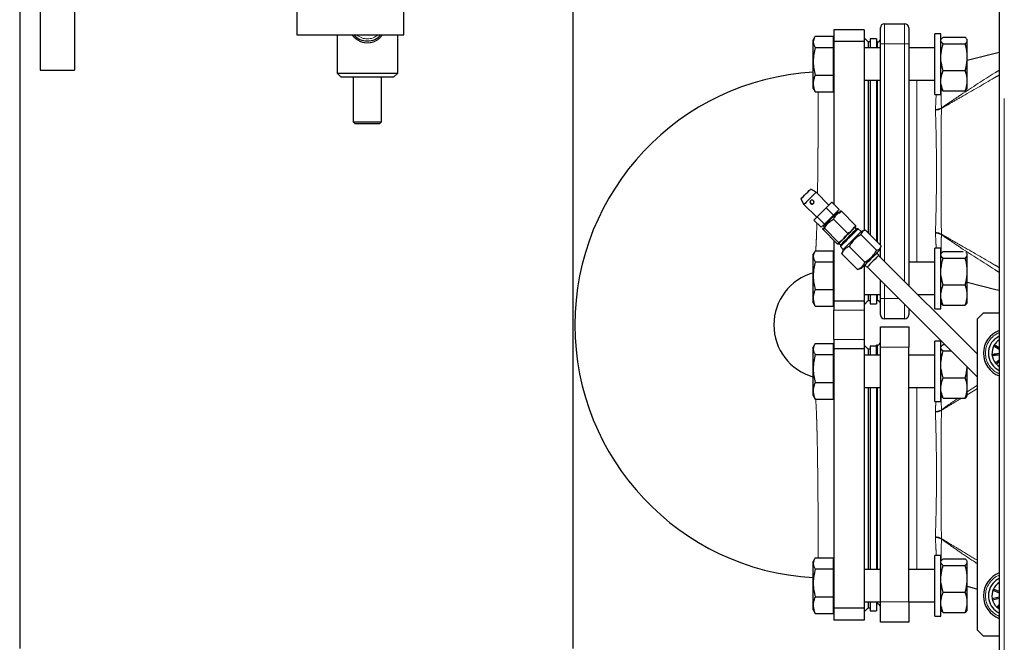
# Model space of a CAD drawing. Header units: millimetres. Extents: x 20 to 263, y 82 to 179.
# Tile 49 of 76: x 153.45 to 163.2, y 92.46 to 98.62. Entities that reach past the tile are written whole.
import ezdxf

# ---------------------------------------------------------------- set-up
doc = ezdxf.new("R2010")
doc.units = ezdxf.units.MM
doc.linetypes.add('PHANTOM', pattern=[12.7, 6.35, -1.27, 1.27, -1.27, 1.27, -1.27])

msp = doc.modelspace()

# ---------------------------------------------------------------- linework, layer by layer
at = {"color": 7, "linetype": 'Continuous', "lineweight": 25}
for p, q in [((163.15, 110.5545), (163.15, 85.4527)), ((153.653, 102.1236), (153.653, 98.1236)), ((153.993, 102.1236), (153.993, 98.1236)), ((153.45, 101.1024), (153.45, 92.4024)), ((158.93, 92.4024), (158.93, 99.2346)), ((156.193, 98.7136), (156.193, 98.4736)), ((157.253, 98.4736), (157.253, 98.7136)), ((162.013, 98.5836), (162.213, 98.5836)), ((161.813, 98.5236), (161.513, 98.5236)), ((161.513, 98.5236), (161.513, 98.4081)), ((161.813, 98.5236), (161.813, 98.4081)), ((161.973, 98.3836), (161.973, 98.5436)), ((162.253, 98.5436), (162.253, 98.3836)), ((162.573, 98.4843), (162.513, 98.4843)), ((162.513, 97.8843), (162.513, 98.4843)), ((162.573, 97.8843), (162.573, 98.4843)), ((156.193, 98.4736), (157.253, 98.4736)), ((156.593, 98.4736), (156.593, 98.0936)), ((157.193, 98.0936), (157.193, 98.4736)), ((161.3196, 98.446), (161.307, 98.4243)), ((161.307, 98.4047), (161.307, 98.4243)), ((161.307, 98.2123), (161.307, 98.4047)), ((161.3284, 98.4595), (161.507, 98.4595)), ((161.507, 98.4047), (161.507, 98.4595)), ((161.513, 98.4243), (161.507, 98.4243)), ((161.507, 98.3499), (161.507, 98.4047)), ((161.813, 98.4081), (161.513, 98.4081)), ((161.513, 98.4081), (161.513, 96.7969)), ((161.853, 98.4036), (161.813, 98.4436)), ((161.813, 98.4081), (161.813, 96.5407)), ((161.873, 98.4036), (161.853, 98.4036)), ((161.853, 98.4036), (161.853, 98.3443)), ((161.933, 98.4336), (161.873, 98.4336)), ((161.873, 98.4336), (161.873, 98.3443)), ((161.933, 98.4336), (161.933, 98.3443)), ((161.943, 98.4036), (161.933, 98.4036)), ((161.973, 96.3939), (161.973, 98.3836)), ((162.253, 98.3836), (162.253, 95.9925)), ((162.5757, 98.431), (162.573, 98.4263)), ((162.5757, 98.4309), (162.5933, 98.4498)), ((162.5933, 98.4498), (162.8127, 98.4498)), ((162.5933, 98.3857), (162.8127, 98.3857)), ((162.833, 98.4263), (162.8303, 98.431)), ((162.833, 98.4249), (162.833, 98.4263)), ((162.833, 98.4106), (162.833, 98.4249)), ((162.833, 98.2827), (162.833, 98.4106)), ((161.3284, 98.3499), (161.507, 98.3499)), ((161.507, 98.2123), (161.507, 98.3499)), ((161.973, 98.3443), (161.813, 98.3443)), ((162.513, 98.3443), (162.253, 98.3443)), ((163.15, 98.3006), (162.833, 98.2199)), ((162.833, 98.2232), (162.833, 98.2827)), ((161.307, 97.9918), (161.307, 98.2123)), ((161.507, 98.0747), (161.507, 98.2123)), ((162.833, 98.042), (162.833, 98.2232)), ((153.653, 98.1236), (153.993, 98.1236)), ((156.593, 98.0936), (156.633, 98.0536)), ((156.593, 98.0936), (157.193, 98.0936)), ((157.153, 98.0536), (157.193, 98.0936)), ((162.5933, 98.1201), (162.8127, 98.1201)), ((157.153, 98.0536), (156.633, 98.0536)), ((156.753, 98.0536), (156.753, 97.6136)), ((157.033, 97.6136), (157.033, 98.0536)), ((161.307, 97.9443), (161.307, 97.9918)), ((161.3284, 98.0747), (161.507, 98.0747)), ((161.507, 97.9918), (161.507, 98.0747)), ((161.507, 97.909), (161.507, 97.9918)), ((161.813, 98.0243), (161.973, 98.0243)), ((161.853, 98.0243), (161.853, 96.5139)), ((161.873, 98.0243), (161.873, 96.4939)), ((161.933, 98.0243), (161.933, 96.4339)), ((162.253, 98.0243), (162.513, 98.0243)), ((162.833, 97.9969), (162.833, 98.042)), ((162.833, 97.9423), (162.833, 97.9969)), ((161.307, 97.9443), (161.3196, 97.9225)), ((161.3284, 97.909), (161.3204, 97.923)), ((161.3284, 97.909), (161.507, 97.909)), ((161.507, 97.9443), (161.513, 97.9443)), ((162.573, 97.9423), (162.5757, 97.9376)), ((162.5757, 97.9377), (162.5933, 97.9187)), ((162.5933, 97.9187), (162.8127, 97.9187)), ((162.8303, 97.9377), (162.8127, 97.9187)), ((162.8303, 97.9376), (162.833, 97.9423)), ((162.513, 97.8843), (162.573, 97.8843)), ((156.753, 97.6136), (156.773, 97.5936)), ((156.753, 97.6136), (157.033, 97.6136)), ((157.013, 97.5936), (157.033, 97.6136)), ((157.013, 97.5936), (156.773, 97.5936)), ((161.2821, 96.9466), (161.2826, 96.9472)), ((161.3364, 96.9161), (161.2826, 96.9472)), ((161.4637, 96.7888), (161.3364, 96.9161)), ((161.1852, 96.8497), (161.2162, 96.7959)), ((161.2162, 96.7959), (161.3435, 96.6686)), ((161.3475, 96.6726), (161.4363, 96.7614)), ((161.4363, 96.7614), (161.4924, 96.8175)), ((161.507, 96.6907), (161.4363, 96.7614)), ((161.5631, 96.7468), (161.4924, 96.8175)), ((161.5631, 96.7468), (161.507, 96.6907)), ((161.545, 96.7217), (161.5415, 96.7252)), ((161.5521, 96.7217), (161.545, 96.7217)), ((161.5592, 96.7146), (161.5521, 96.7217)), ((161.575, 96.7286), (161.5723, 96.7277)), ((161.7277, 96.5861), (161.5862, 96.7275)), ((161.3148, 96.6399), (161.3475, 96.6726)), ((161.3855, 96.5692), (161.3148, 96.6399)), ((161.4182, 96.6019), (161.3475, 96.6726)), ((161.507, 96.6907), (161.4182, 96.6019)), ((161.6503, 96.5087), (161.5088, 96.6501)), ((161.5729, 96.7142), (161.5607, 96.7059)), ((161.4182, 96.6019), (161.3855, 96.5692)), ((161.4046, 96.56), (161.4037, 96.5573)), ((161.4229, 96.575), (161.4048, 96.5461)), ((161.5462, 96.4047), (161.4048, 96.5461)), ((161.4071, 96.5909), (161.4107, 96.5873)), ((161.4107, 96.5873), (161.4107, 96.5802)), ((161.4107, 96.5802), (161.4177, 96.5732)), ((161.5595, 96.418), (161.4181, 96.5594)), ((161.7359, 96.552), (161.7218, 96.5661)), ((161.7279, 96.5722), (161.7288, 96.5749)), ((161.7536, 96.5555), (161.7395, 96.5555)), ((161.7819, 96.5272), (161.7536, 96.5555)), ((161.815, 96.5394), (161.7836, 96.5289)), ((161.825, 96.542), (161.9805, 96.3864)), ((161.513, 96.4379), (161.513, 95.8391)), ((161.7802, 96.4973), (161.9358, 96.3417)), ((161.3284, 96.3382), (161.507, 96.3382)), ((161.507, 96.2834), (161.507, 96.3382)), ((161.5575, 96.4036), (161.5602, 96.4045)), ((161.5662, 96.4105), (161.5804, 96.3964)), ((161.5768, 96.3929), (161.5768, 96.3787)), ((161.5768, 96.3787), (161.6051, 96.3504)), ((161.6034, 96.3487), (161.5929, 96.3173)), ((161.6042, 96.3496), (161.6034, 96.3487)), ((161.6629, 96.38), (161.8185, 96.2244)), ((161.9675, 96.3451), (161.9779, 96.3764)), ((161.973, 96.2725), (161.973, 96.3617)), ((162.573, 96.3629), (162.513, 96.3629)), ((162.513, 95.7629), (162.513, 96.3629)), ((162.573, 95.7629), (162.573, 96.3629)), ((161.3196, 96.3247), (161.307, 96.3029)), ((161.307, 96.2834), (161.307, 96.3029)), ((161.307, 96.091), (161.307, 96.2834)), ((161.513, 96.3029), (161.507, 96.3029)), ((161.507, 96.2286), (161.507, 96.2834)), ((161.5904, 96.3074), (161.5938, 96.317)), ((161.5904, 96.3074), (161.7459, 96.1518)), ((161.9587, 96.2939), (161.9375, 96.3151)), ((162.933, 95.3125), (161.9551, 96.2903)), ((162.5757, 96.3096), (162.573, 96.3049)), ((162.5757, 96.3095), (162.5933, 96.3285)), ((162.5933, 96.3285), (162.7926, 96.3285)), ((162.5933, 96.2644), (162.8127, 96.2644)), ((162.833, 96.3049), (162.8303, 96.3096)), ((162.833, 96.3036), (162.833, 96.3049)), ((162.833, 96.2892), (162.833, 96.3036)), ((162.833, 96.1613), (162.833, 96.2892)), ((161.3284, 96.2286), (161.507, 96.2286)), ((161.507, 96.091), (161.507, 96.2286)), ((161.7556, 96.1552), (161.7459, 96.1518)), ((161.7559, 96.1544), (161.7873, 96.1649)), ((161.7881, 96.1657), (161.7873, 96.1649)), ((161.813, 96.1906), (161.813, 95.8391)), ((161.8173, 96.1949), (161.8385, 96.1737)), ((161.839, 96.1742), (161.8385, 96.1737)), ((161.842, 96.1772), (162.933, 95.0862)), ((162.513, 96.2229), (162.253, 96.2229)), ((162.833, 96.1018), (162.833, 96.1613)), ((161.307, 95.8705), (161.307, 96.091)), ((161.507, 95.9533), (161.507, 96.091)), ((161.973, 95.8636), (161.973, 96.0462)), ((162.833, 95.9207), (162.833, 96.1018)), ((161.3284, 95.9533), (161.507, 95.9533)), ((161.507, 95.8705), (161.507, 95.9533)), ((162.5933, 95.9988), (162.8127, 95.9988)), ((161.307, 95.8229), (161.307, 95.8705)), ((161.507, 95.7877), (161.507, 95.8705)), ((161.813, 95.9029), (161.973, 95.9029)), ((161.813, 95.8036), (161.853, 95.8436)), ((161.853, 95.9029), (161.853, 95.8436)), ((161.853, 95.8436), (161.873, 95.8436)), ((161.873, 95.9029), (161.873, 95.8136)), ((161.933, 95.9029), (161.933, 95.8136)), ((161.933, 95.8436), (161.943, 95.8436)), ((161.973, 95.7036), (161.973, 95.8636)), ((162.3425, 95.9029), (162.513, 95.9029)), ((162.833, 95.8755), (162.833, 95.9207)), ((162.833, 95.8209), (162.833, 95.8755)), ((161.307, 95.8229), (161.3196, 95.8012)), ((161.3284, 95.7877), (161.3204, 95.8016)), ((161.3284, 95.7877), (161.507, 95.7877)), ((161.507, 95.8229), (161.513, 95.8229)), ((161.813, 95.8391), (161.513, 95.8391)), ((161.513, 95.8391), (161.513, 95.7484)), ((161.513, 95.4588), (161.513, 95.7484)), ((161.813, 95.8391), (161.813, 95.7484)), ((161.813, 95.7484), (161.813, 95.4588)), ((161.873, 95.8136), (161.933, 95.8136)), ((162.253, 95.7662), (162.253, 95.7036)), ((162.513, 95.7629), (162.573, 95.7629)), ((162.573, 95.8209), (162.5757, 95.8162)), ((162.5757, 95.8164), (162.5933, 95.7974)), ((162.5933, 95.7974), (162.8127, 95.7974)), ((162.8303, 95.8164), (162.8127, 95.7974)), ((162.8303, 95.8162), (162.833, 95.8209)), ((162.213, 95.6636), (162.013, 95.6636)), ((162.993, 95.7236), (162.933, 95.6636)), ((162.933, 92.5836), (162.933, 95.6636)), ((162.993, 95.7236), (163.15, 95.7236)), ((161.973, 95.5836), (162.253, 95.5836)), ((161.973, 95.3836), (161.973, 95.5836)), ((162.253, 95.5836), (162.253, 95.3836)), ((161.513, 95.4588), (161.513, 95.3681)), ((161.813, 95.4588), (161.813, 95.3681)), ((161.3196, 95.406), (161.307, 95.3843)), ((161.307, 95.3647), (161.307, 95.3843)), ((161.307, 95.1723), (161.307, 95.3647)), ((161.3284, 95.4195), (161.507, 95.4195)), ((161.507, 95.3647), (161.507, 95.4195)), ((161.513, 95.3843), (161.507, 95.3843)), ((161.507, 95.3099), (161.507, 95.3647)), ((161.813, 95.3681), (161.513, 95.3681)), ((161.513, 95.3681), (161.513, 92.7991)), ((161.853, 95.3636), (161.813, 95.4036)), ((161.813, 95.3681), (161.813, 92.7991)), ((161.873, 95.3636), (161.853, 95.3636)), ((161.853, 95.3636), (161.853, 95.3043)), ((161.933, 95.3936), (161.873, 95.3936)), ((161.873, 95.3936), (161.873, 95.3043)), ((161.943, 95.4036), (161.933, 95.4036)), ((161.933, 95.3043), (161.933, 95.4036)), ((161.973, 92.8636), (161.973, 95.3836)), ((162.253, 92.8636), (162.253, 95.3836)), ((162.573, 95.4443), (162.513, 95.4443)), ((162.513, 94.8443), (162.513, 95.4443)), ((162.573, 94.8443), (162.573, 95.4443)), ((162.5757, 95.391), (162.573, 95.3863)), ((162.5757, 95.3909), (162.5933, 95.4098)), ((162.5933, 95.4098), (162.6094, 95.4098)), ((163.1011, 95.4056), (163.0955, 95.3958)), ((163.0955, 95.3958), (163.15, 95.3647)), ((163.15, 95.3777), (163.1011, 95.4056)), ((161.3284, 95.3099), (161.507, 95.3099)), ((161.507, 95.1723), (161.507, 95.3099)), ((161.973, 95.3043), (161.813, 95.3043)), ((162.513, 95.3043), (162.253, 95.3043)), ((162.5933, 95.3457), (162.6735, 95.3457)), ((163.15, 95.3203), (163.0781, 95.3124)), ((163.0781, 95.3124), (163.0793, 95.3012)), ((163.1366, 95.3188), (163.0792, 95.3021)), ((163.0793, 95.3012), (163.15, 95.309)), ((161.307, 94.9518), (161.307, 95.1723)), ((161.507, 95.0347), (161.507, 95.1723)), ((162.833, 95.1832), (162.833, 95.1862)), ((162.833, 95.002), (162.833, 95.1832)), ((163.15, 95.256), (163.1143, 95.2235)), ((163.1143, 95.2235), (163.1218, 95.2151)), ((163.1218, 95.2151), (163.15, 95.2408)), ((162.5933, 95.0801), (162.8127, 95.0801)), ((161.3284, 95.0347), (161.507, 95.0347)), ((161.507, 94.9518), (161.507, 95.0347)), ((161.813, 94.9843), (161.973, 94.9843)), ((161.853, 94.9843), (161.853, 93.1829)), ((161.873, 94.9843), (161.873, 93.1829)), ((161.933, 94.9843), (161.933, 93.1829)), ((162.253, 94.9843), (162.513, 94.9843)), ((162.833, 94.9569), (162.833, 95.002)), ((161.307, 94.9043), (161.307, 94.9518)), ((161.307, 94.9043), (161.3196, 94.8825)), ((161.3284, 94.869), (161.3204, 94.883)), ((161.3284, 94.869), (161.507, 94.869)), ((161.507, 94.869), (161.507, 94.9518)), ((161.507, 94.9043), (161.513, 94.9043)), ((162.573, 94.9023), (162.5757, 94.8976)), ((162.5757, 94.8977), (162.5933, 94.8787)), ((162.5933, 94.8787), (162.8127, 94.8787)), ((162.8303, 94.8977), (162.8127, 94.8787)), ((162.833, 94.9023), (162.833, 94.9569)), ((162.513, 94.8443), (162.573, 94.8443)), ((162.573, 93.3229), (162.513, 93.3229)), ((162.513, 92.7229), (162.513, 93.3229)), ((162.573, 92.7229), (162.573, 93.3229)), ((161.3196, 93.2847), (161.307, 93.2629)), ((161.307, 93.2434), (161.307, 93.2629)), ((161.307, 93.051), (161.307, 93.2434)), ((161.3284, 93.2982), (161.507, 93.2982)), ((161.507, 93.2434), (161.507, 93.2982)), ((161.513, 93.2629), (161.507, 93.2629)), ((161.507, 93.1886), (161.507, 93.2434)), ((162.5757, 93.2696), (162.573, 93.2649)), ((162.5757, 93.2695), (162.5933, 93.2885)), ((162.5933, 93.2885), (162.8127, 93.2885)), ((162.5933, 93.2244), (162.8127, 93.2244)), ((162.833, 93.2649), (162.8303, 93.2696)), ((162.833, 93.2636), (162.833, 93.2649)), ((162.833, 93.2492), (162.833, 93.2636)), ((162.833, 93.1213), (162.833, 93.2492)), ((161.3284, 93.1886), (161.507, 93.1886)), ((161.507, 93.051), (161.507, 93.1886)), ((161.973, 93.1829), (161.813, 93.1829)), ((162.513, 93.1829), (162.253, 93.1829)), ((162.833, 93.0618), (162.833, 93.1213)), ((161.307, 92.8305), (161.307, 93.051)), ((161.507, 92.9133), (161.507, 93.051)), ((162.833, 92.8807), (162.833, 93.0618)), ((162.833, 93.0169), (162.933, 92.9878)), ((163.15, 93.0548), (163.1484, 93.0538)), ((163.1484, 93.0538), (163.15, 93.0511)), ((162.5933, 92.9588), (162.8127, 92.9588)), ((163.0924, 92.9896), (163.088, 92.9792)), ((163.088, 92.9792), (163.15, 92.9529)), ((163.15, 92.9651), (163.0924, 92.9896)), ((161.307, 92.7829), (161.307, 92.8305)), ((161.3284, 92.9133), (161.507, 92.9133)), ((161.507, 92.8305), (161.507, 92.9133)), ((161.507, 92.7477), (161.507, 92.8305)), ((161.813, 92.8629), (161.973, 92.8629)), ((161.853, 92.8629), (161.853, 92.8036)), ((161.873, 92.8629), (161.873, 92.7736)), ((161.933, 92.8629), (161.933, 92.7736)), ((161.933, 92.8436), (161.943, 92.8436)), ((161.973, 92.6636), (161.973, 92.8636)), ((162.253, 92.8636), (162.253, 92.6636)), ((162.253, 92.8629), (162.513, 92.8629)), ((162.833, 92.8355), (162.833, 92.8807)), ((162.833, 92.7809), (162.833, 92.8355)), ((163.15, 92.9104), (163.0805, 92.8943)), ((163.0805, 92.8943), (163.083, 92.8834)), ((163.083, 92.8834), (163.15, 92.8988)), ((163.15, 92.8369), (163.1268, 92.8103)), ((161.307, 92.7829), (161.3196, 92.7612)), ((161.3284, 92.7477), (161.3204, 92.7616)), ((161.3284, 92.7477), (161.507, 92.7477)), ((161.507, 92.7829), (161.513, 92.7829)), ((161.813, 92.7991), (161.513, 92.7991)), ((161.513, 92.7991), (161.513, 92.6836)), ((161.813, 92.7636), (161.853, 92.8036)), ((161.813, 92.7991), (161.813, 92.6836)), ((161.853, 92.8036), (161.873, 92.8036)), ((161.873, 92.7736), (161.933, 92.7736)), ((162.513, 92.7229), (162.573, 92.7229)), ((162.573, 92.7809), (162.5757, 92.7762)), ((162.5757, 92.7764), (162.5933, 92.7574)), ((162.5933, 92.7574), (162.8127, 92.7574)), ((162.8303, 92.7764), (162.8127, 92.7574)), ((162.8303, 92.7762), (162.833, 92.7809)), ((163.1268, 92.8103), (163.1353, 92.8029)), ((163.1353, 92.8029), (163.15, 92.8198)), ((161.813, 92.6836), (161.513, 92.6836)), ((162.253, 92.6636), (161.973, 92.6636)), ((162.933, 92.5836), (162.993, 92.5236)), ((163.15, 92.5236), (162.993, 92.5236))]:
    msp.add_line(p, q, dxfattribs=at)
at = {"color": 8, "linetype": 'PHANTOM', "lineweight": 18}
for p, q in [((163.2, 110.5436), (163.2, 85.4636)), ((162.013, 98.5836), (162.013, 98.3836)), ((162.213, 98.3836), (162.213, 98.5836)), ((161.943, 98.3443), (161.943, 98.4036)), ((161.973, 98.3836), (162.013, 98.3836)), ((162.013, 98.3836), (162.013, 96.2325)), ((162.213, 98.3836), (162.013, 98.3836)), ((162.213, 96.0325), (162.213, 98.3836)), ((162.213, 98.3836), (162.253, 98.3836)), ((161.943, 96.4239), (161.943, 98.0243)), ((162.333, 98.0243), (162.333, 96.2229)), ((162.5182, 97.7356), (162.5182, 97.73)), ((162.5767, 97.7463), (162.5767, 97.7492)), ((162.5182, 96.5172), (162.5182, 96.5116)), ((162.5767, 96.498), (162.5767, 96.501)), ((161.943, 96.3095), (161.943, 96.3206)), ((162.013, 96.0062), (162.013, 95.8636)), ((161.943, 95.8436), (161.943, 95.9029)), ((161.973, 95.8636), (162.013, 95.8636)), ((162.013, 95.8636), (162.1556, 95.8636)), ((162.013, 95.8636), (162.013, 95.6636)), ((161.513, 95.7484), (161.813, 95.7484)), ((162.213, 95.6636), (162.213, 95.8062)), ((161.813, 95.4588), (161.513, 95.4588)), ((161.943, 95.3043), (161.943, 95.4036)), ((162.253, 95.3836), (161.973, 95.3836)), ((161.943, 93.1829), (161.943, 94.9843)), ((162.333, 94.9843), (162.333, 93.1829)), ((162.833, 94.9401), (162.933, 95.0071)), ((162.933, 94.973), (162.833, 94.9127)), ((162.5177, 94.7419), (162.5177, 94.7475)), ((162.5768, 94.7618), (162.5768, 94.7588)), ((162.5177, 93.4997), (162.5177, 93.5053)), ((162.5768, 93.4884), (162.5768, 93.4854)), ((161.943, 92.8436), (161.943, 92.8629)), ((161.973, 92.8636), (162.253, 92.8636))]:
    msp.add_line(p, q, dxfattribs=at)
at = {"color": 7, "linetype": 'Continuous', "lineweight": 25, "flags": 128}
for points in [[(161.1852, 96.8497), (161.1852, 96.8497), (161.188, 96.8526), (161.1959, 96.8604), (161.2078, 96.8724), (161.2226, 96.8871), (161.2386, 96.9032), (161.2541, 96.9186), (161.2674, 96.932), (161.2771, 96.9416), (161.2821, 96.9466)], [(161.3364, 96.9161), (161.3357, 96.9154), (161.3304, 96.9101), (161.3203, 96.9), (161.3063, 96.886), (161.2896, 96.8693), (161.2717, 96.8514), (161.2543, 96.834), (161.2388, 96.8185), (161.2266, 96.8063), (161.2189, 96.7986), (161.2162, 96.7959)], [(161.5521, 96.7217), (161.5514, 96.721), (161.5462, 96.7158), (161.5362, 96.7058), (161.5221, 96.6917), (161.505, 96.6746), (161.4862, 96.6558), (161.467, 96.6365), (161.4488, 96.6184), (161.4331, 96.6027), (161.421, 96.5905), (161.4133, 96.5829), (161.4107, 96.5802)], [(161.7536, 96.5555), (161.7531, 96.555), (161.7483, 96.5502), (161.7387, 96.5406), (161.7249, 96.5267), (161.7075, 96.5094), (161.6877, 96.4896), (161.6666, 96.4685), (161.6454, 96.4473), (161.6254, 96.4272), (161.6076, 96.4095), (161.5933, 96.3951), (161.5831, 96.385), (161.5777, 96.3795), (161.5768, 96.3787)], [(161.5768, 96.3929), (161.5768, 96.3929), (161.5796, 96.3956), (161.5873, 96.4033), (161.5995, 96.4155), (161.6153, 96.4313), (161.6338, 96.4499), (161.6539, 96.4699), (161.6742, 96.4903), (161.6936, 96.5096), (161.7106, 96.5267), (161.7244, 96.5405), (161.7341, 96.5501), (161.7389, 96.555), (161.7395, 96.5555)], [(161.7836, 96.5289), (161.7831, 96.5284), (161.7782, 96.5236), (161.7685, 96.5138), (161.7543, 96.4996), (161.7366, 96.4819), (161.7164, 96.4617), (161.6949, 96.4402), (161.6733, 96.4186), (161.6529, 96.3982), (161.6348, 96.3801), (161.6202, 96.3655), (161.6098, 96.3551), (161.6042, 96.3496)], [(161.9675, 96.3451), (161.967, 96.3446), (161.9621, 96.3397), (161.9523, 96.3299), (161.9381, 96.3158), (161.9205, 96.2981), (161.9003, 96.2779), (161.8787, 96.2564), (161.8571, 96.2348), (161.8367, 96.2143), (161.8187, 96.1963), (161.804, 96.1816), (161.7936, 96.1712), (161.7881, 96.1657)], [(161.9587, 96.2939), (161.9587, 96.2939), (161.9558, 96.291), (161.9478, 96.283), (161.9354, 96.2706), (161.9198, 96.255), (161.9023, 96.2375), (161.8844, 96.2196), (161.8678, 96.203), (161.854, 96.1892), (161.8441, 96.1793), (161.839, 96.1742)], [(162.833, 96.0273), (163.1152, 95.9555), (163.15, 95.9466)], [(163.1051, 95.4642), (163.135, 95.4864), (163.15, 95.4945)]]:
    msp.add_lwpolyline(points, dxfattribs=at)
at = {"color": 7, "linetype": 'Continuous', "lineweight": 25}
for centre, radius, start, end in [((162.013, 98.5436), 0.04, 90, 180), ((162.213, 98.5436), 0.04, 0, 90), ((156.893, 98.5936), 0.18, 221.81031, 318.18969), ((161.943, 98.4336), 0.03, 270, 0), ((161.453, 95.6036), 2.505, 93.34129, 266.65871), ((161.2983, 96.8216), 0.0199, 135.801, 314.24519), ((161.453, 95.6036), 0.535, 105.46192, 180), ((161.943, 95.8136), 0.03, 0, 90), ((162.013, 95.7036), 0.04, 180, 270), ((162.213, 95.7036), 0.04, 270, 0), ((161.453, 95.6036), 0.535, 180, 254.52814), ((163.233, 95.3236), 0.24, 110.23267, 249.76733), ((163.233, 95.3236), 0.19, 132.2891, 244.09743), ((163.233, 95.3236), 0.1553, 122.30346, 148.14548), ((161.943, 95.4336), 0.03, 270, 0), ((163.233, 95.3236), 0.1553, 148.14548, 184.14548), ((163.233, 95.3236), 0.1553, 184.14548, 220.14548), ((163.233, 95.3236), 0.1553, 220.14548, 237.69654), ((163.233, 92.9236), 0.24, 110.23267, 249.76733), ((163.233, 92.9236), 0.19, 139.00959, 244.09743), ((163.233, 92.9236), 0.19, 115.90257, 139.00959), ((163.233, 92.9236), 0.1553, 122.30346, 154.86597), ((163.233, 92.9236), 0.1553, 154.86597, 190.86597), ((161.943, 92.8136), 0.03, 0, 90), ((163.233, 92.9236), 0.1553, 190.86597, 226.86597), ((163.233, 92.9236), 0.1553, 226.86597, 237.69654)]:
    msp.add_arc(centre, radius, start, end, dxfattribs=at)
at = {"color": 8, "linetype": 'PHANTOM', "lineweight": 18}
for centre, radius, start, end in [((156.893, 98.5936), 0.16, 228.59038, 311.40962), ((162.5238, 97.8439), 0.1085, 267.06243, 299.2217), ((162.5184, 97.8429), 0.1129, 269.89067, 301.10677), ((162.5184, 96.4043), 0.1129, 58.89152, 90.11103), ((162.5238, 96.4033), 0.1085, 60.77685, 92.93902), ((163.233, 95.3236), 0.22, 112.16485, 247.83515), ((162.5232, 94.8538), 0.1064, 267.05828, 300.25354), ((162.518, 94.8527), 0.1108, 269.85214, 302.07527), ((162.518, 93.3945), 0.1108, 57.9258, 90.14785), ((162.5232, 93.3935), 0.1064, 59.7471, 92.93999), ((163.233, 92.9236), 0.22, 112.16485, 247.83515)]:
    msp.add_arc(centre, radius, start, end, dxfattribs=at)
for points, knots in [([(157.0409, 98.4736), (157.0314, 98.4608), (157.0152, 98.4391), (156.9828, 98.4169), (156.9461, 98.3998), (156.9127, 98.3936), (156.8733, 98.3935), (156.8328, 98.4011), (156.7834, 98.4285), (156.7543, 98.4549), (156.7436, 98.4729), (156.7432, 98.4736)], [0, 0, 0, 0, 0.138642, 0.235964, 0.336882, 0.482591, 0.512444, 0.664076, 0.817635, 0.993088, 1, 1, 1, 1]), ([(162.5767, 97.7492), (162.5844, 97.7546), (162.6085, 97.7714), (162.6737, 97.8163), (162.8411, 97.9288), (163.0091, 98.0367), (163.1351, 98.115), (163.15, 98.1243)], [0, 0, 0, 0, 0.040843, 0.128752, 0.346066, 0.922823, 1, 1, 1, 1]), ([(163.15, 98.0766), (163.1336, 98.067), (163.0074, 97.9929), (162.8398, 97.897), (162.6733, 97.8017), (162.6084, 97.7645), (162.5844, 97.7506), (162.5767, 97.7463)], [0, 0, 0, 0, 0.085151, 0.657037, 0.872434, 0.959561, 1, 1, 1, 1]), ([(161.3501, 96.9024), (161.3504, 96.9194), (161.3512, 96.9635), (161.3521, 97.0374), (161.3533, 97.1482), (161.3544, 97.2594), (161.3552, 97.3679), (161.356, 97.474), (161.3566, 97.5756), (161.3571, 97.6703), (161.3576, 97.7596), (161.358, 97.8407), (161.3582, 97.8918), (161.3582, 97.909)], [0, 0, 0, 0, 0.04654, 0.121159, 0.195778, 0.340354, 0.414796, 0.489237, 0.633621, 0.707968, 0.782317, 0.926603, 1, 1, 1, 1]), ([(162.5731, 97.9421), (162.5739, 97.9183), (162.5756, 97.8623), (162.5763, 97.7905), (162.5767, 97.7492)], [0, 0, 0, 0, 0.4250922, 1, 1, 1, 1]), ([(162.5182, 97.7356), (162.5201, 97.7771), (162.5226, 97.8313), (162.5251, 97.8742), (162.5257, 97.8843)], [0, 0, 0, 0, 0.7665933, 1, 1, 1, 1]), ([(162.5182, 96.5172), (162.5186, 96.5299), (162.5203, 96.5854), (162.5233, 96.6912), (162.5262, 96.8346), (162.528, 96.98), (162.5285, 97.1141), (162.5281, 97.2388), (162.527, 97.3525), (162.525, 97.475), (162.5221, 97.6039), (162.5195, 97.688), (162.5182, 97.73)], [0, 0, 0, 0, 0.036225, 0.157425, 0.278624, 0.389297, 0.499969, 0.588636, 0.677585, 0.766252, 0.883126, 1, 1, 1, 1]), ([(162.5767, 97.7463), (162.5765, 97.7024), (162.576, 97.6148), (162.5749, 97.4819), (162.574, 97.3566), (162.5735, 97.2407), (162.5733, 97.114), (162.5736, 96.9776), (162.5744, 96.8292), (162.5756, 96.6819), (162.5764, 96.5722), (162.5767, 96.5143), (162.5767, 96.501)], [0, 0, 0, 0, 0.117208, 0.234426, 0.322876, 0.411577, 0.500027, 0.610384, 0.720741, 0.842157, 0.963563, 1, 1, 1, 1]), ([(161.3323, 96.3382), (161.3332, 96.3508), (161.3353, 96.3801), (161.338, 96.4367), (161.3412, 96.512), (161.3429, 96.5735), (161.344, 96.6107)], [0, 0, 0, 0, 0.1755109, 0.4093059, 0.6430996, 1, 1, 1, 1]), ([(162.5257, 96.3629), (162.5248, 96.3784), (162.5223, 96.4229), (162.5198, 96.4766), (162.5182, 96.5116)], [0, 0, 0, 0, 0.346354, 1, 1, 1, 1]), ([(162.5767, 96.498), (162.5764, 96.4648), (162.5757, 96.3979), (162.5744, 96.3359), (162.5734, 96.3116), (162.5734, 96.3113)], [0, 0, 0, 0, 0.4930041, 0.9939763, 1, 1, 1, 1]), ([(162.5767, 96.501), (162.5844, 96.4966), (162.6084, 96.4827), (162.6733, 96.4455), (162.8398, 96.3502), (163.0074, 96.2544), (163.1336, 96.1802), (163.15, 96.1706)], [0, 0, 0, 0, 0.0404391, 0.1275665, 0.3429633, 0.9148482, 1, 1, 1, 1]), ([(163.15, 96.1229), (163.1351, 96.1322), (163.0091, 96.2105), (162.8411, 96.3184), (162.6737, 96.431), (162.6085, 96.4758), (162.5844, 96.4926), (162.5767, 96.498)], [0, 0, 0, 0, 0.077177, 0.653934, 0.871248, 0.959157, 1, 1, 1, 1]), ([(161.3582, 93.2982), (161.3582, 93.3119), (161.3581, 93.3417), (161.3578, 93.3983), (161.3574, 93.4807), (161.3569, 93.5729), (161.3564, 93.6717), (161.3557, 93.7747), (161.3549, 93.8828), (161.3539, 93.9933), (161.3528, 94.105), (161.3515, 94.2173), (161.3499, 94.3273), (161.3485, 94.4086), (161.3469, 94.487), (161.3451, 94.5627), (161.343, 94.6358), (161.3399, 94.7267), (161.3365, 94.8057), (161.3335, 94.8547), (161.3326, 94.869)], [0, 0, 0, 0, 0.039922, 0.086359, 0.132796, 0.223146, 0.269679, 0.316212, 0.406894, 0.453602, 0.50031, 0.591553, 0.638554, 0.685555, 0.731487, 0.77742, 0.824688, 0.871958, 0.962642, 1, 1, 1, 1]), ([(162.5749, 94.8989), (162.5754, 94.8783), (162.5762, 94.8359), (162.5766, 94.787), (162.5768, 94.7618)], [0, 0, 0, 0, 0.485135, 1, 1, 1, 1]), ([(162.7767, 94.8787), (162.7718, 94.8758), (162.7275, 94.8491), (162.6679, 94.8136), (162.6063, 94.7766), (162.5837, 94.763), (162.5768, 94.7588)], [0, 0, 0, 0, 0.072896, 0.657834, 0.895716, 1, 1, 1, 1]), ([(162.5768, 94.7618), (162.5837, 94.7668), (162.6064, 94.7832), (162.6613, 94.8225), (162.7098, 94.8562), (162.7422, 94.8787)], [0, 0, 0, 0, 0.12653, 0.414832, 1, 1, 1, 1]), ([(162.5177, 94.7475), (162.5188, 94.7724), (162.5204, 94.8064), (162.522, 94.8363), (162.5224, 94.8443)], [0, 0, 0, 0, 0.733182, 1, 1, 1, 1]), ([(162.5177, 93.5053), (162.5187, 93.5366), (162.5207, 93.5995), (162.5234, 93.7023), (162.5256, 93.8099), (162.5273, 93.9217), (162.5282, 94.0359), (162.5285, 94.1513), (162.5279, 94.2662), (162.5266, 94.3793), (162.5245, 94.4988), (162.5215, 94.6224), (162.519, 94.7021), (162.5177, 94.7419)], [0, 0, 0, 0, 0.086717, 0.17371, 0.260425, 0.347144, 0.434139, 0.520857, 0.607481, 0.69438, 0.781005, 0.890503, 1, 1, 1, 1]), ([(162.5768, 94.7588), (162.5766, 94.7172), (162.5761, 94.634), (162.5751, 94.5064), (162.5742, 94.384), (162.5736, 94.2687), (162.5733, 94.1517), (162.5734, 94.0344), (162.5739, 93.9181), (162.5746, 93.8039), (162.5755, 93.6932), (162.5763, 93.5867), (162.5766, 93.5211), (162.5768, 93.4884)], [0, 0, 0, 0, 0.109851, 0.219711, 0.306136, 0.392805, 0.47923, 0.565702, 0.652419, 0.73889, 0.825847, 0.913054, 1, 1, 1, 1]), ([(162.5267, 93.3229), (162.5261, 93.3336), (162.5244, 93.3624), (162.5214, 93.4204), (162.519, 93.4714), (162.5177, 93.4997)], [0, 0, 0, 0, 0.207336, 0.558418, 1, 1, 1, 1]), ([(162.5768, 93.4854), (162.5766, 93.4572), (162.5761, 93.4074), (162.5749, 93.3446), (162.5739, 93.3028), (162.5732, 93.2823), (162.573, 93.2771)], [0, 0, 0, 0, 0.357644, 0.632296, 0.906958, 1, 1, 1, 1]), ([(162.5768, 93.4884), (162.5837, 93.4842), (162.6063, 93.4706), (162.6679, 93.4337), (162.7793, 93.3671), (162.8759, 93.3088), (162.933, 93.2742)], [0, 0, 0, 0, 0.058749, 0.192761, 0.522287, 1, 1, 1, 1]), ([(162.933, 93.2402), (162.8761, 93.2778), (162.7794, 93.3418), (162.6682, 93.4199), (162.6064, 93.464), (162.5837, 93.4804), (162.5768, 93.4854)], [0, 0, 0, 0, 0.474041, 0.805845, 0.94078, 1, 1, 1, 1])]:
    msp.add_open_spline(points, degree=3, knots=knots, dxfattribs=at)
at = {"color": 7, "linetype": 'Continuous', "lineweight": 25}
for points, knots in [([(161.3284, 98.4595), (161.3224, 98.4506), (161.3104, 98.4326), (161.3081, 98.4141), (161.307, 98.4047)], [0, 0, 0, 0, 0.495456, 1, 1, 1, 1]), ([(161.307, 98.4047), (161.307, 98.4034), (161.3072, 98.3936), (161.3119, 98.375), (161.3229, 98.3583), (161.3284, 98.3499)], [0, 0, 0, 0, 0.0701, 0.530791, 1, 1, 1, 1]), ([(162.5933, 98.3857), (162.5902, 98.3883), (162.5804, 98.3964), (162.576, 98.4048), (162.573, 98.4106)], [0, 0, 0, 0, 0.316671, 1, 1, 1, 1]), ([(162.573, 98.2827), (162.5731, 98.2837), (162.5759, 98.3186), (162.5847, 98.3526), (162.5933, 98.3857)], [0, 0, 0, 0, 0.030004, 1, 1, 1, 1]), ([(162.833, 98.4249), (162.8322, 98.4269), (162.8289, 98.4353), (162.8198, 98.4435), (162.8127, 98.4498)], [0, 0, 0, 0, 0.230815, 1, 1, 1, 1]), ([(162.8127, 98.3857), (162.8158, 98.3883), (162.8256, 98.3964), (162.83, 98.4048), (162.833, 98.4106)], [0, 0, 0, 0, 0.316671, 1, 1, 1, 1]), ([(162.833, 98.2827), (162.8329, 98.2837), (162.8302, 98.3186), (162.8213, 98.3526), (162.8127, 98.3857)], [0, 0, 0, 0, 0.03, 1, 1, 1, 1]), ([(161.3284, 98.3499), (161.3224, 98.3276), (161.3104, 98.2824), (161.3081, 98.2358), (161.307, 98.2123)], [0, 0, 0, 0, 0.495457, 1, 1, 1, 1]), ([(161.307, 98.2123), (161.307, 98.209), (161.3072, 98.1843), (161.3119, 98.1377), (161.3229, 98.0958), (161.3284, 98.0747)], [0, 0, 0, 0, 0.070104, 0.530793, 1, 1, 1, 1]), ([(162.5933, 98.1201), (162.5922, 98.1238), (162.5822, 98.1574), (162.5773, 98.1922), (162.573, 98.2232)], [0, 0, 0, 0, 0.107791, 1, 1, 1, 1]), ([(162.8127, 98.1201), (162.8138, 98.1238), (162.8238, 98.1574), (162.8287, 98.1922), (162.833, 98.2232)], [0, 0, 0, 0, 0.107791, 1, 1, 1, 1]), ([(162.573, 98.042), (162.5731, 98.0428), (162.5759, 98.0692), (162.5847, 98.0951), (162.5933, 98.1201)], [0, 0, 0, 0, 0.030011, 1, 1, 1, 1]), ([(162.833, 98.042), (162.8329, 98.0428), (162.8302, 98.0692), (162.8213, 98.0951), (162.8127, 98.1201)], [0, 0, 0, 0, 0.030007, 1, 1, 1, 1]), ([(161.3284, 98.0747), (161.3238, 98.0641), (161.3144, 98.043), (161.3079, 98.0151), (161.3072, 97.998), (161.307, 97.9918)], [0, 0, 0, 0, 0.388492, 0.780854, 1, 1, 1, 1]), ([(161.307, 97.9918), (161.3078, 97.9807), (161.3093, 97.9581), (161.3185, 97.9305), (161.326, 97.9143), (161.3284, 97.909)], [0, 0, 0, 0, 0.399478, 0.805196, 1, 1, 1, 1]), ([(162.5933, 97.9187), (162.5922, 97.9215), (162.5822, 97.947), (162.5773, 97.9733), (162.573, 97.9969)], [0, 0, 0, 0, 0.107792, 1, 1, 1, 1]), ([(162.8127, 97.9187), (162.8138, 97.9215), (162.8238, 97.947), (162.8287, 97.9733), (162.833, 97.9969)], [0, 0, 0, 0, 0.107792, 1, 1, 1, 1]), ([(161.2814, 96.8328), (161.2831, 96.8342), (161.2865, 96.837), (161.2931, 96.8389), (161.2999, 96.8386), (161.3063, 96.8361), (161.3114, 96.8317), (161.3147, 96.8258), (161.3159, 96.8191), (161.3149, 96.8124), (161.3117, 96.8063), (161.3068, 96.8017), (161.3008, 96.7991), (161.2943, 96.7986), (161.2877, 96.8004), (161.2821, 96.8042), (161.278, 96.8095), (161.2757, 96.8158), (161.2757, 96.8224), (161.2776, 96.8284), (161.2803, 96.8315), (161.2814, 96.8328)], [0, 0, 0, 0, 0.052689, 0.105338, 0.158869, 0.213097, 0.266328, 0.318429, 0.371031, 0.424941, 0.478981, 0.531804, 0.583931, 0.636946, 0.691065, 0.744831, 0.79727, 0.849462, 0.90288, 0.957095, 1, 1, 1, 1]), ([(161.5088, 96.6501), (161.5151, 96.661), (161.5278, 96.6832), (161.5544, 96.7093), (161.5759, 96.7216), (161.5862, 96.7275)], [0, 0, 0, 0, 0.336154, 0.682272, 1, 1, 1, 1]), ([(161.5862, 96.7275), (161.5847, 96.7279), (161.5795, 96.7294), (161.573, 96.7291), (161.5706, 96.7236), (161.5722, 96.7171), (161.5729, 96.7142)], [0, 0, 0, 0, 0.128308, 0.436986, 0.754656, 1, 1, 1, 1]), ([(161.4181, 96.5594), (161.4258, 96.5718), (161.4416, 96.5969), (161.4726, 96.6276), (161.4971, 96.6428), (161.5088, 96.6501)], [0, 0, 0, 0, 0.3361562, 0.6822713, 1, 1, 1, 1]), ([(161.4048, 96.5461), (161.4041, 96.5489), (161.4025, 96.5554), (161.4048, 96.5609), (161.4113, 96.5612), (161.4166, 96.5598), (161.4181, 96.5594)], [0, 0, 0, 0, 0.2453438, 0.5537758, 0.8716918, 1, 1, 1, 1]), ([(161.6236, 96.4821), (161.636, 96.4898), (161.6612, 96.5055), (161.6918, 96.5366), (161.7071, 96.5611), (161.7144, 96.5728)], [0, 0, 0, 0, 0.336153, 0.682264, 1, 1, 1, 1]), ([(161.7277, 96.5861), (161.7214, 96.5752), (161.7087, 96.5531), (161.6821, 96.5269), (161.6606, 96.5146), (161.6503, 96.5087)], [0, 0, 0, 0, 0.336153, 0.682276, 1, 1, 1, 1]), ([(161.7144, 96.5728), (161.7172, 96.5721), (161.7236, 96.5705), (161.7292, 96.5728), (161.7295, 96.5793), (161.7281, 96.5846), (161.7277, 96.5861)], [0, 0, 0, 0, 0.245347, 0.553774, 0.871687, 1, 1, 1, 1]), ([(161.825, 96.542), (161.8172, 96.5398), (161.8014, 96.5355), (161.7864, 96.52), (161.7822, 96.5046), (161.7802, 96.4973)], [0, 0, 0, 0, 0.336167, 0.682278, 1, 1, 1, 1]), ([(161.5462, 96.4047), (161.5571, 96.4109), (161.5793, 96.4236), (161.6054, 96.4502), (161.6177, 96.4718), (161.6236, 96.4821)], [0, 0, 0, 0, 0.336155, 0.682275, 1, 1, 1, 1]), ([(161.6503, 96.5087), (161.6425, 96.4963), (161.6268, 96.4712), (161.5957, 96.4405), (161.5712, 96.4253), (161.5595, 96.418)], [0, 0, 0, 0, 0.3361562, 0.6822713, 1, 1, 1, 1]), ([(161.7802, 96.4973), (161.7688, 96.49), (161.7427, 96.4736), (161.7063, 96.4412), (161.68, 96.4077), (161.6668, 96.3863), (161.6629, 96.38)], [0, 0, 0, 0, 0.242161, 0.54993, 0.867124, 1, 1, 1, 1]), ([(161.3284, 96.3382), (161.3224, 96.3293), (161.3104, 96.3113), (161.3081, 96.2927), (161.307, 96.2834)], [0, 0, 0, 0, 0.495453, 1, 1, 1, 1]), ([(161.5595, 96.418), (161.5599, 96.4164), (161.5614, 96.4112), (161.5611, 96.4048), (161.5556, 96.4024), (161.5491, 96.404), (161.5462, 96.4047)], [0, 0, 0, 0, 0.1283135, 0.4369866, 0.7546517, 1, 1, 1, 1]), ([(161.6629, 96.38), (161.6521, 96.3747), (161.63, 96.3641), (161.6056, 96.3391), (161.5953, 96.3177), (161.5904, 96.3074)], [0, 0, 0, 0, 0.336148, 0.68227, 1, 1, 1, 1]), ([(161.8185, 96.2244), (161.8248, 96.2283), (161.8458, 96.2412), (161.8794, 96.2674), (161.9119, 96.3038), (161.9286, 96.3302), (161.9358, 96.3417)], [0, 0, 0, 0, 0.132877, 0.440871, 0.757835, 1, 1, 1, 1]), ([(161.9358, 96.3417), (161.9436, 96.3438), (161.9593, 96.3482), (161.9743, 96.3637), (161.9785, 96.3791), (161.9805, 96.3864)], [0, 0, 0, 0, 0.336152, 0.682268, 1, 1, 1, 1]), ([(161.307, 96.2834), (161.307, 96.2821), (161.3072, 96.2722), (161.3119, 96.2537), (161.3229, 96.237), (161.3284, 96.2286)], [0, 0, 0, 0, 0.070097, 0.530791, 1, 1, 1, 1]), ([(162.5933, 96.2644), (162.5902, 96.2669), (162.5804, 96.2751), (162.576, 96.2835), (162.573, 96.2892)], [0, 0, 0, 0, 0.316671, 1, 1, 1, 1]), ([(162.573, 96.1613), (162.5731, 96.1624), (162.5759, 96.1972), (162.5847, 96.2313), (162.5933, 96.2644)], [0, 0, 0, 0, 0.030014, 1, 1, 1, 1]), ([(162.8127, 96.2644), (162.8158, 96.2669), (162.8256, 96.2751), (162.83, 96.2835), (162.833, 96.2892)], [0, 0, 0, 0, 0.316671, 1, 1, 1, 1]), ([(162.833, 96.1613), (162.8329, 96.1624), (162.8302, 96.1972), (162.8213, 96.2313), (162.8127, 96.2644)], [0, 0, 0, 0, 0.03001, 1, 1, 1, 1]), ([(162.833, 96.3036), (162.8323, 96.3056), (162.8304, 96.3108), (162.8249, 96.3159), (162.8215, 96.3191)], [0, 0, 0, 0, 0.372756, 1, 1, 1, 1]), ([(161.3284, 96.2286), (161.3224, 96.2062), (161.3104, 96.1611), (161.3081, 96.1145), (161.307, 96.091)], [0, 0, 0, 0, 0.495457, 1, 1, 1, 1]), ([(161.7459, 96.1518), (161.7568, 96.1571), (161.7788, 96.1677), (161.8033, 96.1926), (161.8136, 96.2141), (161.8185, 96.2244)], [0, 0, 0, 0, 0.336147, 0.682271, 1, 1, 1, 1]), ([(161.307, 96.091), (161.307, 96.0877), (161.3072, 96.063), (161.3119, 96.0164), (161.3229, 95.9745), (161.3284, 95.9533)], [0, 0, 0, 0, 0.070096, 0.530789, 1, 1, 1, 1]), ([(162.5933, 95.9988), (162.5922, 96.0024), (162.5822, 96.0361), (162.5773, 96.0708), (162.573, 96.1018)], [0, 0, 0, 0, 0.1077997, 1, 1, 1, 1]), ([(162.8127, 95.9988), (162.8138, 96.0024), (162.8238, 96.0361), (162.8287, 96.0708), (162.833, 96.1018)], [0, 0, 0, 0, 0.1077997, 1, 1, 1, 1]), ([(161.3284, 95.9533), (161.3238, 95.9428), (161.3144, 95.9217), (161.3079, 95.8938), (161.3072, 95.8767), (161.307, 95.8705)], [0, 0, 0, 0, 0.388492, 0.780854, 1, 1, 1, 1]), ([(162.573, 95.9207), (162.5731, 95.9215), (162.5759, 95.9479), (162.5847, 95.9737), (162.5933, 95.9988)], [0, 0, 0, 0, 0.030011, 1, 1, 1, 1]), ([(162.833, 95.9207), (162.8329, 95.9215), (162.8302, 95.9479), (162.8213, 95.9737), (162.8127, 95.9988)], [0, 0, 0, 0, 0.030007, 1, 1, 1, 1]), ([(161.307, 95.8705), (161.3078, 95.8593), (161.3093, 95.8368), (161.3185, 95.8092), (161.326, 95.793), (161.3284, 95.7877)], [0, 0, 0, 0, 0.399483, 0.805196, 1, 1, 1, 1]), ([(162.5933, 95.7974), (162.5922, 95.8001), (162.5822, 95.8257), (162.5773, 95.852), (162.573, 95.8755)], [0, 0, 0, 0, 0.107799, 1, 1, 1, 1]), ([(162.8127, 95.7974), (162.8138, 95.8001), (162.8238, 95.8257), (162.8287, 95.852), (162.833, 95.8755)], [0, 0, 0, 0, 0.107799, 1, 1, 1, 1]), ([(161.3284, 95.4195), (161.3224, 95.4106), (161.3104, 95.3926), (161.3081, 95.3741), (161.307, 95.3647)], [0, 0, 0, 0, 0.495456, 1, 1, 1, 1]), ([(161.307, 95.3647), (161.307, 95.3634), (161.3072, 95.3536), (161.3119, 95.335), (161.3229, 95.3183), (161.3284, 95.3099)], [0, 0, 0, 0, 0.070097, 0.530791, 1, 1, 1, 1]), ([(162.5933, 95.3457), (162.5902, 95.3483), (162.5804, 95.3564), (162.576, 95.3648), (162.573, 95.3706)], [0, 0, 0, 0, 0.316671, 1, 1, 1, 1]), ([(161.3284, 95.3099), (161.3224, 95.2876), (161.3104, 95.2424), (161.3081, 95.1958), (161.307, 95.1723)], [0, 0, 0, 0, 0.495457, 1, 1, 1, 1]), ([(162.573, 95.2427), (162.5731, 95.2437), (162.5759, 95.2786), (162.5847, 95.3126), (162.5933, 95.3457)], [0, 0, 0, 0, 0.030014, 1, 1, 1, 1]), ([(161.307, 95.1723), (161.307, 95.169), (161.3072, 95.1443), (161.3119, 95.0977), (161.3229, 95.0558), (161.3284, 95.0347)], [0, 0, 0, 0, 0.070096, 0.530789, 1, 1, 1, 1]), ([(162.5933, 95.0801), (162.5922, 95.0838), (162.5822, 95.1174), (162.5773, 95.1522), (162.573, 95.1832)], [0, 0, 0, 0, 0.10779, 1, 1, 1, 1]), ([(162.8127, 95.0801), (162.8138, 95.0838), (162.8238, 95.1174), (162.8287, 95.1522), (162.833, 95.1832)], [0, 0, 0, 0, 0.10779, 1, 1, 1, 1]), ([(162.573, 95.002), (162.5731, 95.0028), (162.5759, 95.0292), (162.5847, 95.0551), (162.5933, 95.0801)], [0, 0, 0, 0, 0.030011, 1, 1, 1, 1]), ([(162.833, 95.002), (162.8329, 95.0028), (162.8302, 95.0292), (162.8213, 95.0551), (162.8127, 95.0801)], [0, 0, 0, 0, 0.030007, 1, 1, 1, 1]), ([(161.3284, 95.0347), (161.3238, 95.0241), (161.3144, 95.003), (161.3079, 94.9751), (161.3072, 94.958), (161.307, 94.9518)], [0, 0, 0, 0, 0.388495, 0.780855, 1, 1, 1, 1]), ([(161.307, 94.9518), (161.3078, 94.9407), (161.3093, 94.9181), (161.3185, 94.8905), (161.326, 94.8743), (161.3284, 94.869)], [0, 0, 0, 0, 0.399478, 0.805196, 1, 1, 1, 1]), ([(162.5933, 94.8787), (162.5922, 94.8815), (162.5822, 94.907), (162.5773, 94.9333), (162.573, 94.9569)], [0, 0, 0, 0, 0.107799, 1, 1, 1, 1]), ([(162.8127, 94.8787), (162.8138, 94.8815), (162.8238, 94.907), (162.8287, 94.9333), (162.833, 94.9569)], [0, 0, 0, 0, 0.107799, 1, 1, 1, 1]), ([(161.3284, 93.2982), (161.3224, 93.2893), (161.3104, 93.2713), (161.3081, 93.2527), (161.307, 93.2434)], [0, 0, 0, 0, 0.495455, 1, 1, 1, 1]), ([(161.307, 93.2434), (161.307, 93.2421), (161.3072, 93.2322), (161.3119, 93.2137), (161.3229, 93.197), (161.3284, 93.1886)], [0, 0, 0, 0, 0.0700984, 0.5307913, 1, 1, 1, 1]), ([(162.5933, 93.2244), (162.5902, 93.2269), (162.5804, 93.2351), (162.576, 93.2435), (162.573, 93.2492)], [0, 0, 0, 0, 0.316671, 1, 1, 1, 1]), ([(162.573, 93.1213), (162.5731, 93.1224), (162.5759, 93.1572), (162.5847, 93.1913), (162.5933, 93.2244)], [0, 0, 0, 0, 0.030009, 1, 1, 1, 1]), ([(162.833, 93.2636), (162.8322, 93.2656), (162.8289, 93.274), (162.8198, 93.2822), (162.8127, 93.2885)], [0, 0, 0, 0, 0.2308157, 1, 1, 1, 1]), ([(162.8127, 93.2244), (162.8158, 93.2269), (162.8256, 93.2351), (162.83, 93.2435), (162.833, 93.2492)], [0, 0, 0, 0, 0.316671, 1, 1, 1, 1]), ([(162.833, 93.1213), (162.8329, 93.1224), (162.8302, 93.1572), (162.8213, 93.1913), (162.8127, 93.2244)], [0, 0, 0, 0, 0.030005, 1, 1, 1, 1]), ([(161.3284, 93.1886), (161.3224, 93.1662), (161.3104, 93.1211), (161.3081, 93.0745), (161.307, 93.051)], [0, 0, 0, 0, 0.495457, 1, 1, 1, 1]), ([(161.307, 93.051), (161.307, 93.0477), (161.3072, 93.023), (161.3119, 92.9764), (161.3229, 92.9345), (161.3284, 92.9133)], [0, 0, 0, 0, 0.0701, 0.530791, 1, 1, 1, 1]), ([(162.5933, 92.9588), (162.5922, 92.9624), (162.5822, 92.9961), (162.5773, 93.0308), (162.573, 93.0618)], [0, 0, 0, 0, 0.1077952, 1, 1, 1, 1]), ([(162.8127, 92.9588), (162.8138, 92.9624), (162.8238, 92.9961), (162.8287, 93.0308), (162.833, 93.0618)], [0, 0, 0, 0, 0.1077952, 1, 1, 1, 1]), ([(162.573, 92.8807), (162.5731, 92.8815), (162.5759, 92.9079), (162.5847, 92.9337), (162.5933, 92.9588)], [0, 0, 0, 0, 0.030015, 1, 1, 1, 1]), ([(162.833, 92.8807), (162.8329, 92.8815), (162.8302, 92.9079), (162.8213, 92.9337), (162.8127, 92.9588)], [0, 0, 0, 0, 0.030011, 1, 1, 1, 1]), ([(161.3284, 92.9133), (161.3238, 92.9028), (161.3144, 92.8817), (161.3079, 92.8538), (161.3072, 92.8367), (161.307, 92.8305)], [0, 0, 0, 0, 0.388492, 0.780854, 1, 1, 1, 1]), ([(161.307, 92.8305), (161.3078, 92.8193), (161.3093, 92.7968), (161.3185, 92.7692), (161.326, 92.753), (161.3284, 92.7477)], [0, 0, 0, 0, 0.399479, 0.805194, 1, 1, 1, 1]), ([(162.5933, 92.7574), (162.5922, 92.7601), (162.5822, 92.7857), (162.5773, 92.812), (162.573, 92.8355)], [0, 0, 0, 0, 0.107795, 1, 1, 1, 1]), ([(162.8127, 92.7574), (162.8138, 92.7601), (162.8238, 92.7857), (162.8287, 92.812), (162.833, 92.8355)], [0, 0, 0, 0, 0.107795, 1, 1, 1, 1])]:
    msp.add_open_spline(points, degree=3, knots=knots, dxfattribs=at)

doc.saveas('drawing.dxf')
